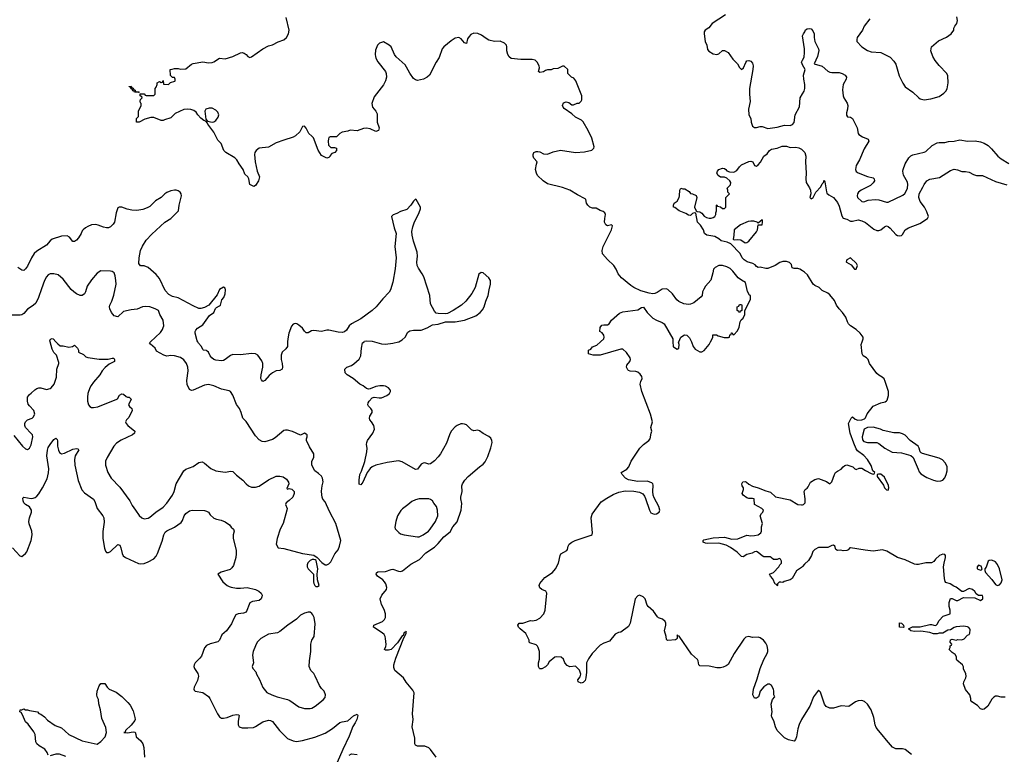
# Model space of a CAD drawing. Header units: inches. Extents: x 1934316 to 2140091, y 524953 to 667329.
# Tile 88 of 256: x 2021687 to 2032142, y 555619 to 563420. Entities that reach past the tile are written whole.
import ezdxf

# ---------------------------------------------------------------- set-up
doc = ezdxf.new("R2010")
doc.units = ezdxf.units.IN
doc.header["$MEASUREMENT"] = 0
for name, color, linetype in [('C0525', 7, 'Continuous'), ('C0526', 7, 'Continuous'), ('C0535', 7, 'Continuous'), ('C0536', 7, 'Continuous')]:
    doc.layers.add(name, color=color, linetype=linetype)

msp = doc.modelspace()

# ---------------------------------------------------------------- linework, layer by layer
at = {"layer": 'C0525', "color": 5}
for points, elevation in [([(2021625, 559005), (2021716, 558890), (2021750, 558862), (2021770, 558857), (2021790, 558871), (2021810, 558906), (2021826, 558990), (2021821, 559010), (2021810, 559025), (2021750, 559090), (2021741, 559110), (2021741, 559130), (2021749, 559151), (2021770, 559170), (2021819, 559190), (2021830, 559199), (2021847, 559230), (2021838, 559270), (2021790, 559318), (2021777, 559337), (2021768, 559370), (2021771, 559410), (2021790, 559440), (2021810, 559453), (2021847, 559490), (2021870, 559505), (2021890, 559512), (2021910, 559510), (2021970, 559494), (2022010, 559502), (2022021, 559510), (2022051, 559550), (2022076, 559624), (2022081, 559710), (2022102, 559770), (2022101, 559781), (2022077, 559857), (2022050, 559885), (2022030, 559922), (2022010, 560000)], 240), ([(2022070, 560000), (2022090, 559978), (2022118, 559958), (2022150, 559956), (2022210, 559943), (2022249, 559951), (2022270, 559962), (2022302, 559930), (2022311, 559910), (2022312, 559890), (2022363, 559863), (2022390, 559841), (2022410, 559831), (2022530, 559815), (2022625, 559815), (2022670, 559827), (2022685, 559825), (2022695, 559810), (2022695, 559790), (2022638, 559762), (2022594, 559726), (2022561, 559690), (2022539, 559650), (2022470, 559572), (2022444, 559536), (2022430, 559510), (2022410, 559450), (2022406, 559410), (2022408, 559368), (2022419, 559330), (2022431, 559311), (2022450, 559302), (2022470, 559302), (2022515, 559310), (2022718, 559390), (2022726, 559394), (2022747, 559433), (2022770, 559445), (2022790, 559442), (2022817, 559417), (2022830, 559411), (2022850, 559411), (2022870, 559390), (2022841, 559330), (2022851, 559311), (2022878, 559290), (2022881, 559270), (2022845, 559195), (2022822, 559170), (2022811, 559150), (2022818, 559130), (2022834, 559110), (2022910, 559050), (2022907, 559030), (2022884, 559010), (2022764, 558956), (2022716, 558924), (2022687, 558890), (2022616, 558770), (2022599, 558730), (2022598, 558690), (2022623, 558610), (2022659, 558550), (2022750, 558455), (2022856, 558310), (2022881, 558261), (2022915, 558210), (2022956, 558156), (2022984, 558130), (2023010, 558119), (2023050, 558128), (2023070, 558138), (2023132, 558190), (2023210, 558242), (2023250, 558286), (2023310, 558370), (2023326, 558410), (2023348, 558492), (2023431, 558629), (2023452, 558648), (2023530, 558676), (2023590, 558719), (2023625, 558725), (2023650, 558711), (2023715, 558655), (2023768, 558628), (2023870, 558616), (2023930, 558627), (2023950, 558622), (2023990, 558583), (2024055, 558530), (2024091, 558490), (2024116, 558470), (2024150, 558455), (2024190, 558455), (2024230, 558466), (2024330, 558533), (2024410, 558574), (2024450, 558574), (2024486, 558566), (2024520, 558540), (2024541, 558510), (2024544, 558490), (2024522, 558442), (2024530, 558434), (2024550, 558441), (2024575, 558435), (2024601, 558410), (2024602, 558390), (2024587, 558350), (2024550, 558313), (2024518, 558290), (2024511, 558270), (2024526, 558230), (2024523, 558210), (2024484, 558070), (2024451, 558010), (2024421, 557910), (2024411, 557850), (2024432, 557812), (2024490, 557803), (2024690, 557752), (2024810, 557733), (2024845, 557710), (2024895, 557655), (2024930, 557631), (2024948, 557632), (2024970, 557642), (2024990, 557662), (2025033, 557747), (2025070, 557790), (2025084, 557830), (2025097, 557890), (2025045, 558070), (2024976, 558196), (2024930, 558299), (2024907, 558327), (2024899, 558350), (2024894, 558374), (2024893, 558413), (2024898, 558470), (2024908, 558512), (2024904, 558550), (2024891, 558571), (2024861, 558601), (2024821, 558630), (2024789, 558690), (2024790, 558730), (2024810, 558770), (2024809, 558809), (2024764, 558884), (2024734, 558950), (2024734, 558970), (2024741, 558990), (2024738, 559010), (2024730, 559019), (2024710, 559029), (2024670, 559009), (2024585, 559045), (2024530, 559062), (2024510, 559062), (2024490, 559059), (2024400, 558980), (2024370, 558962), (2024290, 558938), (2024261, 558941), (2024230, 558959), (2024190, 558999), (2024090, 559154), (2024057, 559190), (2024039, 559250), (2024020, 559290), (2023990, 559333), (2023950, 559434), (2023924, 559470), (2023910, 559479), (2023830, 559497), (2023750, 559533), (2023690, 559544), (2023650, 559540), (2023530, 559485), (2023510, 559481), (2023490, 559492), (2023466, 559546), (2023461, 559590), (2023476, 559690), (2023473, 559730), (2023457, 559770), (2023430, 559807), (2023394, 559834), (2023331, 559851), (2023290, 559853), (2023250, 559848), (2023216, 559856), (2023141, 559901), (2023124, 559930), (2023075, 559975), (2023065, 559990), (2023076, 560000)], 240), ([(2024531, 560000), (2024529, 559950), (2024514, 559926), (2024473, 559890), (2024462, 559858), (2024462, 559810), (2024473, 559770), (2024478, 559730), (2024473, 559707), (2024450, 559696), (2024409, 559691), (2024370, 559671), (2024337, 559643), (2024290, 559589), (2024270, 559577), (2024254, 559594), (2024248, 559610), (2024250, 559650), (2024268, 559730), (2024268, 559768), (2024257, 559797), (2024216, 559856), (2024190, 559870), (2024150, 559875), (2024030, 559862), (2023950, 559866), (2023925, 559855), (2023870, 559810), (2023850, 559800), (2023830, 559798), (2023770, 559805), (2023750, 559811), (2023726, 559830), (2023710, 559850), (2023690, 559889), (2023679, 559899), (2023670, 559906), (2023638, 559910), (2023630, 559918), (2023617, 559950), (2023585, 559985), (2023578, 560000)], 220), ([(2026109, 555590), (2026050, 555670), (2026030, 555688), (2025990, 555704), (2025910, 555705), (2025890, 555717), (2025883, 555730), (2025884, 555790), (2025855, 555910), (2025864, 555990), (2025858, 556050), (2025877, 556270), (2025861, 556301), (2025790, 556384), (2025764, 556430), (2025671, 556510), (2025660, 556540), (2025661, 556570), (2025682, 556638), (2025766, 556854), (2025790, 556901), (2025790, 556928), (2025785, 556915), (2025770, 556911), (2025758, 556882), (2025750, 556877), (2025698, 556802), (2025630, 556732), (2025604, 556724), (2025570, 556725), (2025562, 556730), (2025576, 556764), (2025577, 556783), (2025571, 556850), (2025566, 556870), (2025556, 556890), (2025536, 556910), (2025445, 556970), (2025449, 556990), (2025541, 557030), (2025561, 557050), (2025573, 557070), (2025572, 557110), (2025556, 557156), (2025529, 557210), (2025515, 557270), (2025532, 557310), (2025581, 557370), (2025585, 557390), (2025576, 557430), (2025562, 557450), (2025544, 557470), (2025486, 557510), (2025473, 557530), (2025476, 557544), (2025490, 557555), (2025570, 557559), (2025630, 557581), (2025650, 557584), (2025710, 557563), (2025730, 557560), (2025753, 557567), (2025842, 557638), (2025931, 557689), (2026001, 557759), (2026090, 557817), (2026130, 557856), (2026190, 557928), (2026259, 557981), (2026287, 558033), (2026332, 558088), (2026376, 558210), (2026383, 558283), (2026373, 558330), (2026373, 558350), (2026384, 558410), (2026382, 558470), (2026390, 558490), (2026415, 558530), (2026450, 558570), (2026570, 558672), (2026610, 558700), (2026630, 558726), (2026658, 558782), (2026690, 558872), (2026703, 558930), (2026702, 558950), (2026690, 558976), (2026670, 558993), (2026610, 559024), (2026570, 559054), (2026550, 559060), (2026510, 559054), (2026486, 559066), (2026430, 559116), (2026410, 559126), (2026390, 559129), (2026370, 559127), (2026331, 559110), (2026310, 559095), (2026270, 559050), (2026250, 559010), (2026218, 558922), (2026154, 558810), (2026130, 558776), (2026090, 558735), (2026050, 558705), (2026030, 558701), (2025990, 558713), (2025970, 558712), (2025950, 558699), (2025910, 558647), (2025890, 558642), (2025750, 558725), (2025710, 558735), (2025590, 558717), (2025470, 558690), (2025430, 558672), (2025407, 558653), (2025377, 558610), (2025330, 558509), (2025310, 558481), (2025290, 558489), (2025290, 558530), (2025299, 558590), (2025315, 558625), (2025351, 558729), (2025373, 558830), (2025376, 558870), (2025368, 558910), (2025372, 558930), (2025381, 558950), (2025438, 559030), (2025455, 559070), (2025448, 559110), (2025424, 559150), (2025404, 559170), (2025400, 559190), (2025405, 559210), (2025430, 559250), (2025429, 559270), (2025417, 559290), (2025390, 559314), (2025383, 559330), (2025387, 559350), (2025397, 559370), (2025430, 559405), (2025450, 559411), (2025503, 559403), (2025530, 559405), (2025584, 559430), (2025615, 559450), (2025624, 559470), (2025623, 559483), (2025622, 559490), (2025602, 559510), (2025570, 559529), (2025550, 559533), (2025510, 559532), (2025470, 559525), (2025410, 559499), (2025390, 559497), (2025370, 559504), (2025335, 559530), (2025297, 559550), (2025229, 559610), (2025164, 559650), (2025142, 559670), (2025139, 559710), (2025162, 559730), (2025210, 559748), (2025236, 559764), (2025290, 559816), (2025310, 559850), (2025315, 559930), (2025327, 559990), (2025343, 560000)], 220), ([(2025453, 560000), (2025530, 559979), (2025570, 559974), (2025650, 559983), (2025710, 559999), (2025712, 560000)], 220), ([(2030000, 556006), (2029990, 555989), (2029964, 555936), (2029949, 555890), (2029935, 555805), (2029925, 555775), (2029910, 555759), (2029850, 555773), (2029810, 555794), (2029732, 555872), (2029712, 555912), (2029694, 555974), (2029674, 556014), (2029669, 556030), (2029677, 556070), (2029666, 556150), (2029681, 556199), (2029704, 556230), (2029694, 556250), (2029696, 556290), (2029692, 556310), (2029670, 556349), (2029650, 556365), (2029630, 556363), (2029590, 556335), (2029551, 556290), (2029540, 556250), (2029531, 556230), (2029510, 556216), (2029490, 556214), (2029472, 556250), (2029478, 556310), (2029519, 556421), (2029550, 556530), (2029590, 556626), (2029626, 556690), (2029632, 556710), (2029633, 556730), (2029623, 556770), (2029610, 556798), (2029586, 556830), (2029550, 556856), (2029530, 556861), (2029470, 556860), (2029430, 556868), (2029399, 556861), (2029378, 556842), (2029273, 556690), (2029209, 556571), (2029190, 556557), (2029157, 556543), (2029130, 556536), (2029090, 556536), (2029010, 556553), (2028910, 556558), (2028898, 556570), (2028892, 556610), (2028885, 556625), (2028822, 556682), (2028690, 556873), (2028675, 556875), (2028670, 556886), (2028667, 556850), (2028660, 556840), (2028650, 556836), (2028570, 556826), (2028562, 556830), (2028557, 556837), (2028552, 556870), (2028533, 556930), (2028549, 556990), (2028549, 557010), (2028541, 557030), (2028512, 557052), (2028470, 557069), (2028459, 557079), (2028418, 557138), (2028359, 557190), (2028350, 557204), (2028327, 557270), (2028308, 557290), (2028270, 557308), (2028250, 557302), (2028222, 557270), (2028170, 557010), (2028150, 556977), (2028070, 556917), (2028047, 556913), (2028010, 556894), (2027950, 556821), (2027890, 556799), (2027850, 556776), (2027765, 556690), (2027726, 556634), (2027707, 556590), (2027705, 556490), (2027697, 556430), (2027690, 556404), (2027670, 556382), (2027650, 556375), (2027618, 556390), (2027615, 556410), (2027637, 556443), (2027645, 556470), (2027630, 556513), (2027590, 556555), (2027530, 556549), (2027500, 556560), (2027475, 556590), (2027462, 556630), (2027438, 556650), (2027390, 556654), (2027370, 556649), (2027310, 556599), (2027291, 556570), (2027270, 556549), (2027230, 556527), (2027210, 556526), (2027205, 556530), (2027196, 556550), (2027195, 556590), (2027205, 556630), (2027207, 556670), (2027205, 556710), (2027194, 556754), (2027187, 556767), (2027170, 556781), (2027103, 556803), (2027098, 556810), (2027098, 556830), (2027060, 556900), (2027000, 556950), (2026983, 556970), (2026978, 556990), (2026990, 557010), (2027030, 557013), (2027110, 557039), (2027130, 557036), (2027170, 557042), (2027210, 557064), (2027254, 557110), (2027268, 557150), (2027285, 557330), (2027275, 557350), (2027230, 557369), (2027210, 557385), (2027203, 557410), (2027210, 557431), (2027265, 557495), (2027345, 557550), (2027376, 557590), (2027410, 557650), (2027425, 557730), (2027434, 557746), (2027497, 557783), (2027505, 557795), (2027512, 557830), (2027523, 557850), (2027551, 557871), (2027584, 557890), (2027754, 557946), (2027766, 557954), (2027770, 557970), (2027756, 558130), (2027767, 558170), (2027862, 558298), (2027920, 558340), (2027990, 558379), (2028050, 558401), (2028115, 558415), (2028210, 558414), (2028270, 558403), (2028303, 558383), (2028321, 558361), (2028334, 558334), (2028373, 558210), (2028390, 558184), (2028426, 558170), (2028450, 558171), (2028479, 558190), (2028484, 558210), (2028473, 558250), (2028423, 558343), (2028415, 558370), (2028410, 558410), (2028415, 558475), (2028411, 558491), (2028401, 558501), (2028350, 558520), (2028250, 558517), (2028152, 558532), (2028121, 558550), (2028084, 558590), (2028075, 558610), (2028134, 558646), (2028154, 558670), (2028181, 558730), (2028272, 558868), (2028312, 558908), (2028369, 558950), (2028382, 558970), (2028393, 559030), (2028401, 559050), (2028389, 559090), (2028406, 559150), (2028385, 559230), (2028294, 559470), (2028277, 559550), (2028281, 559579), (2028297, 559610), (2028294, 559630), (2028275, 559655), (2028250, 559677), (2028230, 559685), (2028169, 559689), (2028153, 559693), (2028143, 559703), (2028129, 559730), (2028133, 559750), (2028165, 559790), (2028173, 559810), (2028169, 559830), (2028130, 559887), (2028090, 559920), (2028070, 559922), (2027850, 559856), (2027776, 559856), (2027728, 559870), (2027726, 559910), (2027750, 559922), (2027770, 559945), (2027815, 559965), (2027854, 560000)], 180), ([(2028623, 560000), (2028626, 559950), (2028630, 559945), (2028670, 559922), (2028686, 559930), (2028688, 559970), (2028683, 559997), (2028685, 560000)], 180), ([(2028820, 560000), (2028838, 559950), (2028860, 559920), (2028910, 559892), (2028930, 559892), (2028954, 559906), (2029008, 559970), (2029024, 560000)], 180), ([(2021610, 557811), (2021687, 557727), (2021710, 557718), (2021750, 557751), (2021761, 557770), (2021810, 557890), (2021820, 557950), (2021815, 557990), (2021787, 558067), (2021783, 558090), (2021790, 558130), (2021813, 558190), (2021811, 558210), (2021803, 558230), (2021790, 558245), (2021750, 558272), (2021732, 558290), (2021722, 558310), (2021721, 558339), (2021730, 558351), (2021810, 558334), (2021830, 558337), (2021850, 558347), (2021870, 558361), (2021890, 558384), (2021930, 558448), (2021977, 558543), (2021993, 558607), (2021995, 558650), (2021974, 558790), (2021981, 558850), (2021990, 558878), (2022010, 558910), (2022050, 558962), (2022070, 558975), (2022083, 558963), (2022088, 558948), (2022089, 558890), (2022098, 558850), (2022110, 558824), (2022130, 558810), (2022163, 558817), (2022250, 558859), (2022290, 558867), (2022303, 558863), (2022313, 558853), (2022275, 558790), (2022267, 558750), (2022273, 558690), (2022308, 558528), (2022346, 558426), (2022376, 558396), (2022470, 558327), (2022484, 558304), (2022510, 558230), (2022570, 558151), (2022580, 558130), (2022585, 558085), (2022570, 557986), (2022569, 557910), (2022586, 557806), (2022597, 557777), (2022610, 557763), (2022630, 557763), (2022650, 557771), (2022730, 557847), (2022750, 557841), (2022761, 557810), (2022774, 557750), (2022787, 557727), (2022810, 557709), (2022950, 557644), (2022970, 557642), (2023010, 557646), (2023050, 557662), (2023110, 557696), (2023136, 557724), (2023150, 557751), (2023198, 557882), (2023217, 557950), (2023230, 557977), (2023248, 557992), (2023329, 558031), (2023400, 558080), (2023417, 558103), (2023433, 558150), (2023450, 558176), (2023490, 558203), (2023518, 558210), (2023650, 558208), (2023670, 558202), (2023690, 558191), (2023710, 558163), (2023750, 558128), (2023775, 558115), (2023825, 558105), (2023867, 558087), (2023914, 558054), (2023931, 558030), (2023958, 558010), (2023963, 557990), (2023955, 557950), (2023955, 557915), (2023984, 557784), (2023986, 557746), (2023981, 557710), (2023956, 557624), (2023941, 557599), (2023920, 557580), (2023826, 557554), (2023791, 557530), (2023845, 557450), (2023890, 557410), (2023910, 557400), (2023932, 557392), (2023990, 557384), (2024030, 557383), (2024102, 557390), (2024190, 557370), (2024227, 557350), (2024251, 557330), (2024261, 557310), (2024259, 557290), (2024251, 557270), (2024230, 557252), (2024159, 557241), (2024132, 557228), (2024090, 557129), (2024063, 557117), (2024008, 557112), (2023982, 557098), (2023959, 557061), (2023936, 557004), (2023882, 556930), (2023833, 556887), (2023808, 556830), (2023790, 556814), (2023708, 556792), (2023670, 556774), (2023648, 556750), (2023618, 556662), (2023601, 556639), (2023550, 556590), (2023539, 556570), (2023536, 556550), (2023543, 556530), (2023578, 556478), (2023586, 556450), (2023576, 556404), (2023540, 556330), (2023536, 556310), (2023540, 556300), (2023550, 556289), (2023630, 556276), (2023690, 556233), (2023706, 556210), (2023788, 556048), (2023810, 556017), (2023830, 556004), (2023850, 556001), (2023889, 556010), (2023950, 556034), (2023990, 556042), (2024010, 556039), (2024019, 556030), (2024008, 555970), (2024006, 555930), (2024019, 555910), (2024050, 555901), (2024110, 555899), (2024170, 555905), (2024190, 555913), (2024270, 555963), (2024330, 555982), (2024350, 555979), (2024370, 555968), (2024446, 555870), (2024530, 555788), (2024590, 555760), (2024625, 555755), (2024690, 555766), (2024820, 555800), (2024930, 555844), (2025008, 555892), (2025085, 555955), (2025110, 555964), (2025170, 555974), (2025230, 556028), (2025270, 556046), (2025276, 556030), (2025266, 555990), (2025250, 555953), (2025226, 555914), (2025186, 555810), (2025117, 555670), (2025010, 555419)], 220), ([(2030000, 557614), (2029990, 557603), (2029934, 557566), (2029890, 557487), (2029870, 557473), (2029806, 557454), (2029790, 557442), (2029770, 557448), (2029753, 557447), (2029734, 557430), (2029734, 557410), (2029730, 557408), (2029722, 557422), (2029710, 557426), (2029683, 557483), (2029658, 557510), (2029648, 557530), (2029690, 557551), (2029748, 557610), (2029758, 557630), (2029778, 557650), (2029775, 557670), (2029766, 557690), (2029750, 557698), (2029730, 557688), (2029690, 557688), (2029666, 557710), (2029655, 557715), (2029590, 557716), (2029570, 557725), (2029530, 557763), (2029510, 557772), (2029490, 557769), (2029465, 557755), (2029410, 557741), (2029370, 557716), (2029350, 557719), (2029305, 557765), (2029235, 557815), (2029190, 557838), (2029110, 557860), (2028990, 557858), (2028970, 557860), (2028945, 557870), (2028944, 557890), (2028950, 557895), (2029050, 557919), (2029170, 557924), (2029250, 557905), (2029312, 557908), (2029410, 557945), (2029450, 557939), (2029490, 557941), (2029530, 557951), (2029557, 557970), (2029563, 557990), (2029565, 558035), (2029575, 558070), (2029549, 558150), (2029563, 558177), (2029578, 558190), (2029586, 558210), (2029566, 558230), (2029488, 558270), (2029486, 558330), (2029470, 558335), (2029430, 558335), (2029410, 558342), (2029369, 558370), (2029359, 558390), (2029373, 558430), (2029373, 558450), (2029359, 558470), (2029354, 558490), (2029367, 558513), (2029390, 558515), (2029405, 558510), (2029428, 558488), (2029470, 558465), (2029530, 558450), (2029610, 558415), (2029661, 558401), (2029713, 558353), (2029870, 558320), (2029950, 558273), (2029990, 558268), (2030000, 558269)], 160), ([(2021990, 555609), (2021978, 555638), (2021954, 555674), (2021892, 555710), (2021868, 555730), (2021859, 555750), (2021850, 555830), (2021838, 555858), (2021777, 555937), (2021750, 555962), (2021717, 556037), (2021702, 556062), (2021689, 556070), (2021690, 556092), (2021710, 556092), (2021730, 556102), (2021750, 556092), (2021770, 556091), (2021790, 556083), (2021874, 556070), (2021891, 556051), (2021910, 556045), (2021950, 556015), (2021981, 555981), (2022065, 555925), (2022130, 555900), (2022209, 555829), (2022350, 555763), (2022510, 555725), (2022547, 555753), (2022596, 555804), (2022610, 555850), (2022603, 555903), (2022559, 555999), (2022546, 556090), (2022527, 556153), (2022522, 556202), (2022510, 556228), (2022506, 556250), (2022510, 556290), (2022530, 556345), (2022550, 556372), (2022590, 556372), (2022616, 556330), (2022636, 556310), (2022710, 556277), (2022770, 556231), (2022836, 556170), (2022860, 556140), (2022890, 556079), (2022910, 556010), (2022914, 555990), (2022910, 555979), (2022871, 555929), (2022810, 555870), (2022805, 555855), (2022792, 555850), (2022830, 555846), (2022890, 555856), (2022912, 555852), (2022921, 555830), (2022924, 555804), (2022970, 555766), (2022996, 555730), (2023006, 555690), (2023011, 555590)], 180), ([(2022176, 555596), (2022110, 555621), (2022070, 555621), (2022010, 555604)], 180), ([(2025184, 555610), (2025210, 555623), (2025270, 555618)], 220)]:
    msp.add_lwpolyline(points, dxfattribs=dict(at, elevation=elevation))
at = {"layer": 'C0525', "color": 5, "elevation": 240}
for points in [[(2025929, 558331), (2025890, 558322), (2025850, 558302), (2025810, 558267), (2025753, 558227), (2025733, 558207), (2025699, 558150), (2025682, 558090), (2025671, 558031), (2025674, 558014), (2025713, 557973), (2025730, 557961), (2025768, 557948), (2025910, 557928), (2025930, 557929), (2025971, 557950), (2026028, 557990), (2026047, 558010), (2026102, 558090), (2026126, 558150), (2026125, 558210), (2026112, 558250), (2026084, 558284), (2026069, 558310), (2026050, 558324), (2026030, 558330)], [(2024810, 557689), (2024792, 557688), (2024770, 557675), (2024748, 557652), (2024739, 557630), (2024739, 557610), (2024751, 557590), (2024805, 557530), (2024807, 557450), (2024810, 557434), (2024822, 557410), (2024830, 557402), (2024850, 557402), (2024866, 557410), (2024848, 557470), (2024846, 557530), (2024853, 557590), (2024840, 557660), (2024835, 557675), (2024823, 557683)], [(2024750, 557128), (2024710, 557118), (2024670, 557095), (2024627, 557053), (2024534, 556990), (2024450, 556922), (2024425, 556910), (2024330, 556896), (2024247, 556850), (2024210, 556810), (2024189, 556770), (2024166, 556710), (2024159, 556670), (2024171, 556591), (2024157, 556550), (2024161, 556530), (2024193, 556493), (2024201, 556470), (2024234, 556414), (2024268, 556328), (2024310, 556276), (2024363, 556250), (2024420, 556230), (2024530, 556202), (2024555, 556190), (2024650, 556121), (2024710, 556104), (2024770, 556105), (2024790, 556110), (2024824, 556130), (2024910, 556198), (2024930, 556222), (2024933, 556250), (2024921, 556290), (2024890, 556319), (2024870, 556349), (2024826, 556450), (2024810, 556476), (2024778, 556510), (2024762, 556550), (2024763, 556610), (2024780, 556710), (2024778, 556790), (2024788, 556830), (2024814, 556870), (2024823, 557003), (2024814, 557070), (2024800, 557100), (2024790, 557115), (2024770, 557127)]]:
    msp.add_lwpolyline(points, close=True, dxfattribs=at)
at = {"layer": 'C0526', "color": 5}
for points, elevation in [([(2029182, 563470), (2029041, 563379), (2029006, 563334), (2028967, 563310), (2028957, 563290), (2028956, 563270), (2028965, 563190), (2028982, 563150), (2028990, 563105), (2029004, 563084), (2029050, 563056), (2029090, 563050), (2029110, 563058), (2029150, 563091), (2029172, 563092), (2029211, 563070), (2029261, 563001), (2029310, 562950), (2029330, 562911), (2029350, 562891), (2029372, 562910), (2029396, 562964), (2029410, 562984), (2029430, 562988), (2029450, 562978), (2029470, 562958), (2029477, 562930), (2029472, 562892), (2029436, 562690), (2029435, 562630), (2029445, 562550), (2029425, 562470), (2029430, 562410), (2029450, 562370), (2029454, 562330), (2029470, 562288), (2029490, 562276), (2029510, 562274), (2029550, 562284), (2029570, 562284), (2029630, 562266), (2029730, 562280), (2029810, 562300), (2029870, 562296), (2029893, 562307), (2029910, 562328), (2029921, 562410), (2029966, 562494), (2029975, 562590), (2030000, 562632)], 180), ([(2029024, 560000), (2029036, 560024), (2029046, 560050), (2029047, 560073), (2029087, 560073), (2029104, 560064), (2029166, 560046), (2029214, 560046), (2029226, 560050), (2029228, 560072), (2029242, 560078), (2029247, 560093), (2029253, 560093), (2029258, 560078), (2029270, 560074), (2029310, 560114), (2029327, 560153), (2029338, 560210), (2029349, 560231), (2029368, 560250), (2029388, 560290), (2029386, 560330), (2029448, 560450), (2029446, 560490), (2029436, 560496), (2029414, 560534), (2029394, 560630), (2029352, 560652), (2029318, 560678), (2029261, 560750), (2029230, 560777), (2029196, 560796), (2029150, 560811), (2029110, 560810), (2029071, 560790), (2029053, 560770), (2029048, 560730), (2029027, 560653), (2028971, 560590), (2028950, 560559), (2028939, 560530), (2028934, 560490), (2028925, 560475), (2028846, 560414), (2028810, 560398), (2028790, 560395), (2028741, 560401), (2028686, 560426), (2028665, 560445), (2028618, 560510), (2028570, 560554), (2028550, 560561), (2028510, 560559), (2028457, 560523), (2028430, 560512), (2028410, 560509), (2028370, 560516), (2028282, 560542), (2028210, 560575), (2028176, 560596), (2028077, 560677), (2028041, 560721), (2028022, 560770), (2027996, 560810), (2027930, 560872), (2027875, 560935), (2027873, 560970), (2027882, 561010), (2027970, 561190), (2027981, 561230), (2027970, 561241), (2027930, 561229), (2027910, 561242), (2027898, 561270), (2027900, 561310), (2027909, 561350), (2027899, 561370), (2027883, 561383), (2027850, 561395), (2027810, 561419), (2027770, 561419), (2027742, 561430), (2027719, 561450), (2027705, 561470), (2027699, 561510), (2027690, 561519), (2027610, 561560), (2027530, 561608), (2027450, 561638), (2027290, 561675), (2027245, 561710), (2027186, 561766), (2027174, 561790), (2027164, 561830), (2027173, 561887), (2027182, 561910), (2027148, 561950), (2027138, 561970), (2027138, 561990), (2027148, 562010), (2027170, 562021), (2027190, 562021), (2027210, 562015), (2027250, 561994), (2027290, 561991), (2027350, 562017), (2027430, 562033), (2027590, 562010), (2027684, 562016), (2027764, 562036), (2027783, 562057), (2027786, 562070), (2027761, 562161), (2027723, 562243), (2027670, 562334), (2027653, 562353), (2027590, 562386), (2027550, 562420), (2027470, 562477), (2027457, 562490), (2027451, 562510), (2027463, 562537), (2027490, 562549), (2027519, 562539), (2027550, 562515), (2027566, 562514), (2027608, 562532), (2027627, 562533), (2027650, 562554), (2027655, 562570), (2027655, 562610), (2027594, 562770), (2027570, 562798), (2027548, 562810), (2027506, 562850), (2027506, 562890), (2027470, 562928), (2027450, 562928), (2027400, 562900), (2027350, 562898), (2027330, 562888), (2027290, 562889), (2027270, 562882), (2027250, 562865), (2027210, 562859), (2027195, 562870), (2027207, 562910), (2027203, 562930), (2027183, 562970), (2027159, 562990), (2027130, 562996), (2027010, 562998), (2026907, 563007), (2026884, 563024), (2026870, 563050), (2026860, 563090), (2026861, 563130), (2026855, 563150), (2026836, 563170), (2026790, 563193), (2026730, 563189), (2026670, 563202), (2026639, 563219), (2026590, 563256), (2026553, 563273), (2026510, 563275), (2026478, 563262), (2026458, 563242), (2026443, 563217), (2026430, 563168), (2026410, 563174), (2026376, 563216), (2026350, 563231), (2026310, 563222), (2026270, 563195), (2026190, 563130), (2026174, 563110), (2026140, 563020), (2026109, 562970), (2026040, 562830), (2026014, 562810), (2025974, 562790), (2025910, 562774), (2025890, 562780), (2025870, 562796), (2025830, 562851), (2025796, 562916), (2025779, 562939), (2025685, 563025), (2025666, 563050), (2025630, 563132), (2025610, 563150), (2025550, 563184), (2025508, 563172), (2025486, 563150), (2025465, 563095), (2025462, 563050), (2025465, 563030), (2025470, 563010), (2025490, 562974), (2025570, 562870), (2025578, 562850), (2025581, 562810), (2025570, 562770), (2025550, 562728), (2025450, 562600), (2025427, 562530), (2025434, 562490), (2025470, 562448), (2025481, 562421), (2025484, 562330), (2025503, 562270), (2025496, 562244), (2025470, 562233), (2025410, 562261), (2025370, 562269), (2025337, 562263), (2025270, 562239), (2025195, 562245), (2025170, 562235), (2025110, 562226), (2025087, 562213), (2025050, 562177), (2024983, 562177), (2024971, 562169), (2024967, 562153), (2024963, 562130), (2024967, 562087), (2024990, 562062), (2025030, 562062), (2025050, 562054), (2025051, 562030), (2025034, 562010), (2025002, 561998), (2024982, 561978), (2024982, 561970), (2024970, 561958), (2024950, 561948), (2024890, 561978), (2024855, 562035), (2024805, 562165), (2024790, 562184), (2024756, 562210), (2024730, 562269), (2024710, 562289), (2024690, 562284), (2024662, 562230), (2024615, 562185), (2024590, 562171), (2024490, 562141), (2024409, 562111), (2024330, 562066), (2024230, 562054), (2024197, 562030), (2024184, 562010), (2024179, 561990), (2024188, 561910), (2024210, 561810), (2024234, 561750), (2024223, 561710), (2024190, 561658), (2024174, 561650), (2024129, 561669), (2024121, 561730), (2024109, 561750), (2024079, 561779), (2024061, 561830), (2024016, 561890), (2023994, 561930), (2023970, 561953), (2023876, 562010), (2023856, 562030), (2023826, 562106), (2023790, 562139), (2023747, 562227), (2023683, 562310), (2023680, 562320), (2023662, 562342), (2023642, 562350), (2023610, 562374), (2023577, 562410), (2023559, 562439), (2023535, 562455), (2023505, 562465), (2023470, 562470), (2023430, 562466), (2023338, 562422), (2023290, 562377), (2023223, 562357), (2023210, 562349), (2023190, 562349), (2023110, 562381), (2023078, 562382), (2023016, 562364), (2022954, 562330), (2022926, 562330), (2022926, 562370), (2022947, 562393), (2022949, 562450), (2022978, 562510), (2022978, 562530), (2022970, 562538), (2022965, 562555), (2022968, 562572), (2022986, 562590), (2022982, 562602), (2022966, 562610), (2022966, 562634), (2023010, 562634), (2023018, 562618), (2023030, 562614), (2023110, 562614), (2023126, 562630), (2023126, 562690), (2023136, 562704), (2023146, 562730), (2023146, 562750), (2023170, 562762), (2023190, 562754), (2023202, 562758), (2023210, 562774), (2023214, 562734), (2023267, 562733), (2023288, 562752), (2023334, 562766), (2023338, 562770), (2023338, 562790), (2023330, 562806), (2023310, 562806), (2023288, 562828), (2023286, 562890), (2023307, 562893), (2023330, 562902), (2023370, 562901), (2023394, 562894), (2023450, 562899), (2023510, 562946), (2023530, 562956), (2023630, 562974), (2023690, 562963), (2023730, 562966), (2023750, 562971), (2023809, 563011), (2023870, 563003), (2023950, 563030), (2024030, 563067), (2024050, 563070), (2024070, 563065), (2024091, 563051), (2024110, 563030), (2024130, 563020), (2024150, 563027), (2024270, 563112), (2024330, 563141), (2024370, 563152), (2024430, 563183), (2024490, 563206), (2024520, 563230), (2024541, 563270), (2024550, 563310), (2024516, 563444)], 180), ([(2030000, 562940), (2029995, 562950), (2029990, 562970), (2030000, 562990)], 180), ([(2030000, 560753), (2029970, 560771), (2029950, 560777), (2029910, 560776), (2029890, 560786), (2029881, 560821), (2029863, 560843), (2029830, 560853), (2029790, 560851), (2029760, 560840), (2029710, 560811), (2029630, 560778), (2029610, 560776), (2029550, 560791), (2029530, 560790), (2029510, 560800), (2029496, 560816), (2029472, 560832), (2029413, 560850), (2029379, 560870), (2029360, 560890), (2029338, 560938), (2029239, 561039), (2029199, 561059), (2029134, 561070), (2029110, 561094), (2029070, 561119), (2028982, 561130), (2028959, 561150), (2028949, 561189), (2028917, 561237), (2028884, 561270), (2028866, 561366), (2028850, 561368), (2028830, 561362), (2028810, 561341), (2028790, 561343), (2028762, 561362), (2028689, 561390), (2028644, 561424), (2028629, 561430), (2028628, 561450), (2028638, 561470), (2028668, 561492), (2028689, 561530), (2028695, 561550), (2028698, 561610), (2028708, 561632), (2028730, 561622), (2028750, 561622), (2028797, 561597), (2028810, 561574), (2028830, 561572), (2028870, 561554), (2028876, 561530), (2028851, 561430), (2028871, 561391), (2028882, 561382), (2028910, 561378), (2028930, 561365), (2028954, 561334), (2028980, 561320), (2029008, 561312), (2029030, 561312), (2029050, 561318), (2029068, 561330), (2029078, 561350), (2029078, 561370), (2029086, 561390), (2029086, 561450), (2029090, 561454), (2029098, 561438), (2029130, 561434), (2029150, 561414), (2029170, 561414), (2029186, 561430), (2029186, 561530), (2029226, 561570), (2029206, 561590), (2029206, 561610), (2029198, 561630), (2029234, 561666), (2029239, 561690), (2029229, 561710), (2029197, 561737), (2029170, 561746), (2029129, 561749), (2029104, 561764), (2029090, 561790), (2029096, 561810), (2029110, 561828), (2029150, 561843), (2029170, 561839), (2029185, 561830), (2029196, 561816), (2029223, 561803), (2029270, 561802), (2029301, 561819), (2029330, 561859), (2029350, 561878), (2029430, 561915), (2029450, 561918), (2029472, 561912), (2029491, 561871), (2029510, 561865), (2029530, 561879), (2029552, 561908), (2029588, 561970), (2029625, 561995), (2029650, 562032), (2029670, 562044), (2029730, 562054), (2029785, 562075), (2029830, 562077), (2029870, 562061), (2029930, 562067), (2029960, 562060), (2029990, 562045), (2030000, 562035)], 160), ([(2023578, 560000), (2023573, 560010), (2023550, 560090), (2023550, 560110), (2023557, 560123), (2023576, 560144), (2023630, 560181), (2023702, 560278), (2023749, 560310), (2023767, 560353), (2023777, 560363), (2023810, 560380), (2023820, 560390), (2023835, 560445), (2023855, 560470), (2023869, 560510), (2023873, 560550), (2023868, 560568), (2023850, 560578), (2023810, 560554), (2023783, 560497), (2023696, 560390), (2023650, 560365), (2023610, 560353), (2023590, 560353), (2023530, 560380), (2023370, 560465), (2023310, 560479), (2023270, 560500), (2023230, 560544), (2023172, 560670), (2023135, 560715), (2023050, 560790), (2023010, 560805), (2022970, 560807), (2022952, 560830), (2022954, 560890), (2022970, 560970), (2022990, 561014), (2023030, 561078), (2023090, 561143), (2023227, 561270), (2023293, 561307), (2023373, 561390), (2023381, 561450), (2023405, 561550), (2023401, 561570), (2023390, 561589), (2023370, 561601), (2023350, 561609), (2023329, 561609), (2023290, 561602), (2023250, 561585), (2023228, 561570), (2023190, 561532), (2023130, 561497), (2023070, 561437), (2023039, 561421), (2022995, 561405), (2022930, 561394), (2022876, 561396), (2022828, 561408), (2022770, 561429), (2022742, 561430), (2022730, 561422), (2022710, 561369), (2022692, 561270), (2022680, 561250), (2022650, 561221), (2022630, 561211), (2022610, 561210), (2022577, 561217), (2022519, 561239), (2022490, 561244), (2022450, 561240), (2022410, 561224), (2022384, 561210), (2022362, 561190), (2022350, 561176), (2022339, 561150), (2022310, 561102), (2022290, 561077), (2022270, 561064), (2022250, 561065), (2022217, 561110), (2022190, 561125), (2022130, 561120), (2022032, 561088), (2022010, 561073), (2021973, 561027), (2021870, 560962), (2021842, 560938), (2021811, 560890), (2021770, 560804), (2021750, 560773), (2021730, 560758), (2021710, 560759), (2021666, 560790)], 220), ([(2025712, 560000), (2025750, 560019), (2025781, 560050), (2025810, 560101), (2025830, 560115), (2025870, 560122), (2025950, 560122), (2026014, 560146), (2026070, 560178), (2026130, 560188), (2026210, 560210), (2026310, 560210), (2026409, 560230), (2026530, 560274), (2026578, 560310), (2026602, 560338), (2026620, 560370), (2026636, 560430), (2026663, 560490), (2026672, 560550), (2026688, 560610), (2026686, 560650), (2026670, 560679), (2026610, 560732), (2026586, 560734), (2026564, 560716), (2026524, 560576), (2026488, 560512), (2026423, 560430), (2026379, 560390), (2026290, 560330), (2026230, 560301), (2026210, 560296), (2026130, 560299), (2026110, 560305), (2026090, 560324), (2026050, 560402), (2026043, 560490), (2025977, 560690), (2025961, 560721), (2025920, 560780), (2025907, 560810), (2025904, 560844), (2025910, 560910), (2025907, 560950), (2025868, 561068), (2025855, 561130), (2025852, 561170), (2025860, 561220), (2025876, 561264), (2025930, 561371), (2025944, 561410), (2025942, 561430), (2025898, 561510), (2025890, 561513), (2025870, 561493), (2025842, 561450), (2025797, 561403), (2025730, 561384), (2025690, 561361), (2025653, 561347), (2025636, 561330), (2025662, 561210), (2025683, 561150), (2025670, 561010), (2025686, 560890), (2025673, 560773), (2025649, 560631), (2025623, 560550), (2025610, 560527), (2025543, 560457), (2025472, 560370), (2025430, 560330), (2025310, 560243), (2025210, 560191), (2025187, 560170), (2025158, 560122), (2025136, 560104), (2025110, 560099), (2025070, 560100), (2024970, 560121), (2024950, 560121), (2024890, 560110), (2024810, 560120), (2024785, 560115), (2024750, 560095), (2024730, 560096), (2024710, 560113), (2024690, 560144), (2024650, 560177), (2024630, 560189), (2024612, 560192), (2024590, 560186), (2024574, 560166), (2024545, 560090), (2024533, 560030), (2024531, 560000)], 220), ([(2023076, 560000), (2023182, 560098), (2023204, 560130), (2023211, 560150), (2023216, 560170), (2023211, 560230), (2023175, 560290), (2023160, 560330), (2023124, 560350), (2023070, 560370), (2023026, 560374), (2022990, 560370), (2022934, 560346), (2022870, 560339), (2022790, 560322), (2022730, 560264), (2022690, 560276), (2022663, 560310), (2022643, 560350), (2022641, 560370), (2022645, 560390), (2022665, 560430), (2022687, 560493), (2022710, 560610), (2022709, 560650), (2022699, 560699), (2022690, 560730), (2022670, 560747), (2022650, 560751), (2022550, 560752), (2022510, 560729), (2022450, 560657), (2022404, 560590), (2022385, 560530), (2022375, 560510), (2022350, 560492), (2022330, 560490), (2022289, 560509), (2022260, 560530), (2022235, 560555), (2022150, 560663), (2022094, 560710), (2022050, 560722), (2022010, 560720), (2021990, 560712), (2021970, 560689), (2021950, 560649), (2021917, 560563), (2021888, 560470), (2021857, 560410), (2021830, 560385), (2021770, 560347), (2021730, 560300), (2021710, 560286), (2021690, 560282), (2021590, 560281)], 240), ([(2027854, 560000), (2027889, 560030), (2027893, 560050), (2027889, 560069), (2027873, 560093), (2027849, 560110), (2027850, 560152), (2027870, 560175), (2027890, 560181), (2027930, 560181), (2027948, 560190), (2027972, 560228), (2028057, 560303), (2028090, 560316), (2028250, 560340), (2028290, 560362), (2028310, 560367), (2028350, 560311), (2028410, 560251), (2028450, 560228), (2028510, 560205), (2028531, 560190), (2028621, 560030), (2028623, 560000)], 180), ([(2022010, 560000), (2022007, 560010), (2022014, 560026), (2022030, 560036), (2022042, 560030), (2022070, 560000)], 240), ([(2028685, 560000), (2028708, 560050), (2028748, 560072), (2028770, 560071), (2028800, 560040), (2028814, 560014), (2028820, 560000)], 180), ([(2025343, 560000), (2025350, 560005), (2025370, 560010), (2025430, 560006), (2025453, 560000)], 220)]:
    msp.add_lwpolyline(points, dxfattribs=dict(at, elevation=elevation))
for points, elevation in [([(2022950, 562646), (2022906, 562650), (2022902, 562662), (2022890, 562666), (2022882, 562682), (2022870, 562686), (2022862, 562702), (2022850, 562706), (2022848, 562712), (2022870, 562714), (2022878, 562698), (2022890, 562694), (2022898, 562678), (2022914, 562670), (2022918, 562658), (2022950, 562654), (2022954, 562650)], 180), ([(2023699, 562481), (2023665, 562470), (2023651, 562449), (2023665, 562365), (2023682, 562342), (2023730, 562333), (2023750, 562335), (2023770, 562348), (2023794, 562386), (2023801, 562410), (2023790, 562438), (2023770, 562458), (2023730, 562481)], 180), ([(2029570, 561295), (2029530, 561258), (2029518, 561270), (2029481, 561281), (2029450, 561282), (2029424, 561276), (2029340, 561240), (2029275, 561190), (2029271, 561129), (2029262, 561090), (2029265, 561085), (2029281, 561081), (2029314, 561086), (2029343, 561083), (2029390, 561051), (2029410, 561054), (2029430, 561068), (2029512, 561168), (2029521, 561190), (2029530, 561242), (2029570, 561242), (2029575, 561270), (2029575, 561290)], 160), ([(2029330, 560306), (2029322, 560322), (2029306, 560330), (2029306, 560370), (2029322, 560378), (2029330, 560394), (2029350, 560394), (2029354, 560390), (2029354, 560330), (2029338, 560322)], 180)]:
    msp.add_lwpolyline(points, close=True, dxfattribs=dict(at, elevation=elevation))
at = {"layer": 'C0535', "color": 5}
for points, elevation in [([(2030000, 558269), (2030010, 558271), (2030029, 558290), (2030029, 558330), (2030017, 558410), (2030029, 558430), (2030050, 558446), (2030060, 558460), (2030086, 558510), (2030130, 558538), (2030170, 558548), (2030254, 558514), (2030290, 558492), (2030310, 558512), (2030338, 558590), (2030350, 558611), (2030370, 558627), (2030410, 558645), (2030430, 558671), (2030450, 558685), (2030470, 558691), (2030502, 558682), (2030534, 558670), (2030554, 558650), (2030570, 558642), (2030602, 558658), (2030630, 558658), (2030670, 558632), (2030730, 558602), (2030750, 558594), (2030762, 558598), (2030766, 558610), (2030748, 558628), (2030730, 558686), (2030689, 558750), (2030650, 558793), (2030583, 558843), (2030570, 558862), (2030543, 558923), (2030506, 559030), (2030489, 559131), (2030518, 559190), (2030530, 559202), (2030558, 559178), (2030588, 559168), (2030630, 559171), (2030659, 559181), (2030670, 559191), (2030686, 559234), (2030750, 559314), (2030830, 559351), (2030877, 559363), (2030890, 559371), (2030899, 559381), (2030912, 559428), (2030913, 559470), (2030878, 559578), (2030865, 559605), (2030845, 559625), (2030810, 559645), (2030790, 559664), (2030710, 559769), (2030697, 559810), (2030679, 559830), (2030644, 559850), (2030633, 559870), (2030624, 559970), (2030634, 560000)], 160), ([(2032150, 556227), (2032110, 556226), (2032070, 556235), (2032050, 556235), (2032030, 556226), (2032010, 556205), (2031966, 556130), (2031930, 556099), (2031910, 556094), (2031890, 556102), (2031858, 556138), (2031796, 556176), (2031788, 556190), (2031788, 556210), (2031775, 556250), (2031730, 556308), (2031710, 556368), (2031713, 556390), (2031734, 556430), (2031739, 556450), (2031734, 556474), (2031710, 556526), (2031709, 556549), (2031698, 556570), (2031640, 556620), (2031635, 556630), (2031634, 556654), (2031620, 556680), (2031590, 556698), (2031558, 556730), (2031567, 556753), (2031568, 556770), (2031582, 556778), (2031586, 556790), (2031568, 556810), (2031570, 556834), (2031590, 556842), (2031630, 556832), (2031650, 556838), (2031690, 556836), (2031716, 556844), (2031750, 556885), (2031768, 556892), (2031776, 556904), (2031780, 556940), (2031778, 556950), (2031765, 556965), (2031753, 556973), (2031710, 556979), (2031630, 556972), (2031610, 556965), (2031570, 556941), (2031543, 556937), (2031490, 556906), (2031450, 556906), (2031430, 556898), (2031390, 556898), (2031350, 556913), (2031255, 556925), (2031190, 556924), (2031150, 556929), (2031126, 556950), (2031169, 556971), (2031250, 556971), (2031350, 556996), (2031370, 556996), (2031410, 556986), (2031418, 556990), (2031430, 557002), (2031450, 557038), (2031494, 557086), (2031566, 557110), (2031568, 557150), (2031558, 557190), (2031558, 557230), (2031570, 557274), (2031590, 557274), (2031630, 557252), (2031650, 557252), (2031710, 557285), (2031830, 557282), (2031890, 557252), (2031914, 557270), (2031915, 557290), (2031910, 557306), (2031870, 557306), (2031842, 557322), (2031830, 557346), (2031806, 557370), (2031770, 557378), (2031710, 557346), (2031690, 557348), (2031630, 557395), (2031605, 557405), (2031566, 557430), (2031522, 557442), (2031515, 557455), (2031507, 557487), (2031498, 557610), (2031503, 557650), (2031519, 557710), (2031517, 557730), (2031510, 557739), (2031490, 557745), (2031456, 557730), (2031411, 557690), (2031395, 557665), (2031370, 557653), (2031308, 557652), (2031230, 557635), (2031210, 557635), (2031190, 557639), (2031090, 557684), (2031010, 557710), (2030896, 557776), (2030850, 557790), (2030750, 557776), (2030665, 557785), (2030510, 557813), (2030502, 557810), (2030485, 557790), (2030470, 557783), (2030430, 557779), (2030405, 557785), (2030370, 557784), (2030355, 557795), (2030344, 557830), (2030330, 557841), (2030310, 557837), (2030270, 557815), (2030170, 557815), (2030130, 557795), (2030110, 557773), (2030096, 557730), (2030064, 557676), (2030021, 557639), (2030000, 557614)], 160), ([(2031157, 555617), (2031089, 555670), (2031063, 555677), (2030990, 555675), (2030956, 555696), (2030890, 555770), (2030847, 555827), (2030805, 555870), (2030782, 555902), (2030770, 555930), (2030757, 556010), (2030730, 556090), (2030691, 556151), (2030658, 556178), (2030630, 556190), (2030590, 556188), (2030563, 556177), (2030490, 556127), (2030410, 556133), (2030330, 556108), (2030288, 556108), (2030250, 556127), (2030232, 556150), (2030190, 556278), (2030170, 556298), (2030116, 556230), (2030076, 556130), (2030000, 556006)], 180)]:
    msp.add_lwpolyline(points, dxfattribs=dict(at, elevation=elevation))
at = {"layer": 'C0535', "color": 5, "elevation": 160}
for points in [[(2030750, 559091), (2030690, 559088), (2030656, 559070), (2030633, 558990), (2030638, 558958), (2030650, 558942), (2030690, 558931), (2030790, 558931), (2030810, 558920), (2030874, 558870), (2030950, 558828), (2031050, 558819), (2031151, 558791), (2031176, 558770), (2031226, 558646), (2031239, 558619), (2031257, 558597), (2031319, 558559), (2031390, 558530), (2031430, 558520), (2031470, 558522), (2031490, 558530), (2031510, 558555), (2031525, 558590), (2031535, 558630), (2031534, 558670), (2031529, 558690), (2031515, 558715), (2031485, 558745), (2031450, 558764), (2031272, 558812), (2031260, 558820), (2031250, 558830), (2031240, 558870), (2031226, 558890), (2031143, 558950), (2031090, 559006), (2031063, 559023), (2031030, 559031), (2030970, 559034), (2030857, 559057), (2030829, 559070)], [(2030805, 558595), (2030794, 558590), (2030792, 558570), (2030858, 558478), (2030871, 558450), (2030890, 558426), (2030910, 558422), (2030916, 558450), (2030914, 558474), (2030870, 558562), (2030830, 558593)], [(2031870, 557626), (2031854, 557610), (2031854, 557590), (2031890, 557574), (2031902, 557578), (2031906, 557590), (2031895, 557615)], [(2032010, 557681), (2031983, 557677), (2031971, 557669), (2031950, 557606), (2031934, 557590), (2031934, 557570), (2031942, 557550), (2032010, 557476), (2032050, 557422), (2032070, 557413), (2032090, 557420), (2032110, 557439), (2032119, 557470), (2032090, 557587), (2032070, 557634), (2032050, 557662)], [(2031070, 556966), (2031030, 556968), (2031030, 557014), (2031050, 557012), (2031072, 556990), (2031074, 556970)]]:
    msp.add_lwpolyline(points, close=True, dxfattribs=at)
at = {"layer": 'C0536', "color": 5}
for points, elevation in [([(2030716, 563430), (2030654, 563350), (2030637, 563310), (2030581, 563230), (2030575, 563210), (2030576, 563190), (2030629, 563130), (2030690, 563091), (2030730, 563080), (2030830, 563073), (2030930, 563022), (2030970, 562979), (2030990, 562947), (2031025, 562825), (2031064, 562744), (2031090, 562707), (2031170, 562650), (2031230, 562592), (2031250, 562578), (2031290, 562570), (2031362, 562578), (2031450, 562603), (2031501, 562639), (2031520, 562660), (2031534, 562686), (2031547, 562750), (2031542, 562822), (2031531, 562850), (2031450, 562935), (2031410, 562987), (2031384, 563030), (2031363, 563090), (2031370, 563130), (2031443, 563197), (2031530, 563234), (2031579, 563270), (2031605, 563310), (2031607, 563330), (2031616, 563350), (2031639, 563381), (2031645, 563410), (2031640, 563450)], 220), ([(2030000, 562990), (2030017, 563023), (2030022, 563070), (2030021, 563110), (2030001, 563250), (2030009, 563270), (2030025, 563290), (2030030, 563312), (2030050, 563322), (2030070, 563325), (2030090, 563321), (2030110, 563301), (2030122, 563270), (2030122, 563230), (2030129, 563190), (2030171, 563111), (2030173, 563093), (2030160, 563030), (2030124, 562950), (2030210, 562926), (2030270, 562873), (2030290, 562862), (2030310, 562858), (2030390, 562859), (2030420, 562850), (2030454, 562830), (2030465, 562810), (2030464, 562790), (2030433, 562730), (2030426, 562674), (2030432, 562610), (2030438, 562590), (2030475, 562535), (2030481, 562510), (2030478, 562470), (2030468, 562430), (2030466, 562406), (2030476, 562390), (2030510, 562383), (2030530, 562370), (2030580, 562270), (2030590, 562210), (2030599, 562199), (2030635, 562175), (2030696, 562150), (2030705, 562130), (2030654, 562050), (2030606, 561930), (2030570, 561870), (2030563, 561830), (2030569, 561809), (2030590, 561793), (2030690, 561753), (2030750, 561739), (2030761, 561730), (2030763, 561710), (2030750, 561687), (2030722, 561658), (2030623, 561610), (2030593, 561590), (2030584, 561570), (2030580, 561550), (2030585, 561530), (2030630, 561488), (2030650, 561486), (2030698, 561502), (2030770, 561512), (2030810, 561507), (2030890, 561483), (2030910, 561483), (2031064, 561556), (2031086, 561574), (2031101, 561599), (2031113, 561630), (2031119, 561670), (2031114, 561694), (2031072, 561770), (2031065, 561810), (2031067, 561830), (2031090, 561890), (2031130, 561953), (2031150, 561973), (2031170, 561983), (2031290, 562012), (2031310, 562020), (2031377, 562083), (2031428, 562112), (2031450, 562117), (2031510, 562117), (2031550, 562126), (2031610, 562130), (2031670, 562144), (2031750, 562129), (2031833, 562133), (2031890, 562122), (2031930, 562108), (2031970, 562084), (2032007, 562050), (2032074, 561970), (2032110, 561941), (2032190, 561893)], 180), ([(2030000, 562632), (2030018, 562662), (2030026, 562690), (2030026, 562730), (2030013, 562790), (2030010, 562830), (2030027, 562890), (2030000, 562940)], 180), ([(2030000, 562035), (2030026, 562010), (2030036, 561970), (2030030, 561910), (2030038, 561790), (2030034, 561730), (2030039, 561690), (2030075, 561635), (2030085, 561610), (2030088, 561570), (2030076, 561530), (2030090, 561516), (2030114, 561530), (2030141, 561590), (2030195, 561645), (2030210, 561676), (2030224, 561690), (2030230, 561714), (2030237, 561697), (2030253, 561593), (2030259, 561579), (2030280, 561560), (2030330, 561532), (2030370, 561478), (2030390, 561440), (2030418, 561338), (2030430, 561313), (2030470, 561302), (2030510, 561279), (2030530, 561279), (2030590, 561293), (2030630, 561283), (2030670, 561266), (2030757, 561197), (2030790, 561182), (2030810, 561181), (2030833, 561187), (2030870, 561220), (2030890, 561230), (2030910, 561223), (2030930, 561206), (2030990, 561139), (2031010, 561129), (2031030, 561126), (2031050, 561129), (2031062, 561138), (2031090, 561190), (2031124, 561210), (2031246, 561254), (2031326, 561310), (2031338, 561330), (2031321, 561381), (2031295, 561430), (2031249, 561490), (2031234, 561530), (2031239, 561570), (2031279, 561641), (2031290, 561671), (2031321, 561710), (2031350, 561728), (2031455, 561745), (2031570, 561817), (2031610, 561831), (2031647, 561827), (2031690, 561807), (2031730, 561807), (2031770, 561799), (2031815, 561775), (2031846, 561766), (2031910, 561767), (2032050, 561702), (2032170, 561666)], 160), ([(2030634, 560000), (2030644, 560030), (2030644, 560050), (2030612, 560090), (2030570, 560130), (2030509, 560170), (2030489, 560190), (2030477, 560210), (2030460, 560260), (2030424, 560310), (2030388, 560348), (2030361, 560390), (2030339, 560439), (2030290, 560497), (2030270, 560514), (2030210, 560544), (2030177, 560577), (2030130, 560596), (2030111, 560611), (2030051, 560711), (2030020, 560740), (2030000, 560753)], 160)]:
    msp.add_lwpolyline(points, dxfattribs=dict(at, elevation=elevation))
at = {"layer": 'C0536', "color": 5, "elevation": 160}
msp.add_lwpolyline([(2030510, 560892), (2030472, 560870), (2030462, 560850), (2030466, 560846), (2030515, 560815), (2030550, 560772), (2030570, 560772), (2030584, 560810), (2030573, 560830)], close=True, dxfattribs=at)

doc.saveas('drawing.dxf')
